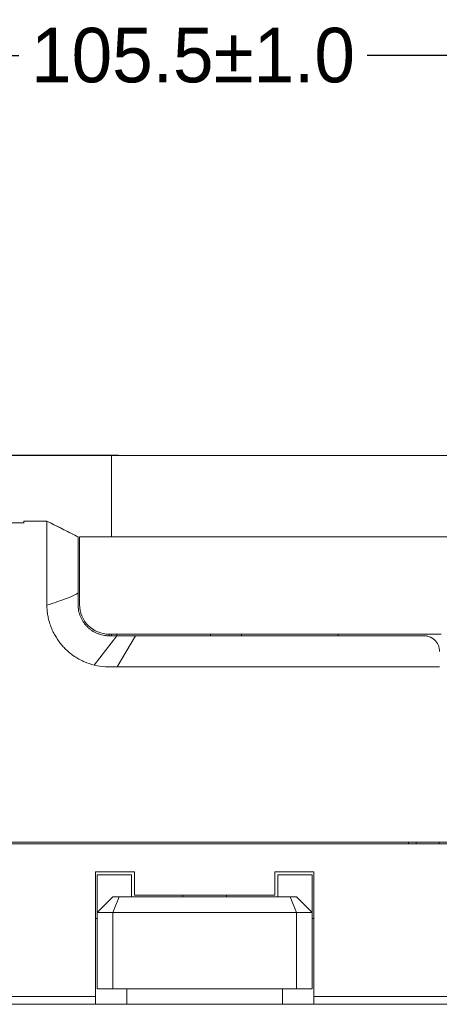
# Model space of a CAD drawing. Header units: millimetres. Extents: x -1146 to -167, y 277 to 699.
# Tile 39 of 40: x -448 to -421, y 541 to 604. Entities that reach past the tile are written whole.
import ezdxf

# ---------------------------------------------------------------- set-up
doc = ezdxf.new("R2010")
doc.units = ezdxf.units.MM
doc.header["$MEASUREMENT"] = 0
doc.dimstyles.get("Standard").update_dxf_attribs({"dimtxt": 3.5, "dimasz": 0.18, "dimexe": 0.18, "dimexo": 0.0625, "dimgap": 0.09, "dimtad": 0, "dimtih": 1, "dimtoh": 1, "dimdec": 4, "dimzin": 0, "dimdsep": 46, "dimtxsty": 'Standard', "dimcen": 0.09, "dimadec": 0, "dimazin": 0, "dimtfac": 1, "dimtdec": 4, "dimtofl": 0, "dimtmove": 0, "dimatfit": 3, "dimfxl": 0, "dimtolj": 1, "dimtzin": 0, "dimarcsym": 0})

# ---------------------------------------------------------------- blocks, each defined once
blk = doc.blocks.new('*D6')
at = {"color": 0, "lineweight": -2}
for p, q in [((-489.673, 562.975), (-489.673, 601.903)), ((-489.493, 601.723), (-448.097, 601.723)), ((-384.353, 601.723), (-425.75, 601.723)), ((-384.173, 562.502), (-384.173, 601.903))]:
    blk.add_line(p, q, dxfattribs=at)
at = {"color": 0}
for points in [[(-489.493, 601.753), (-489.493, 601.693), (-489.673, 601.723)], [(-384.353, 601.693), (-384.353, 601.753), (-384.173, 601.723)]]:
    blk.add_solid(points, dxfattribs=at)
at = {"layer": 'Defpoints', "color": 0}
for p in [(-384.173, 601.723), (-489.673, 562.912), (-384.173, 562.439)]:
    blk.add_point(p, dxfattribs=at)
at = {"color": 0, "insert": (-436.923, 601.723), "char_height": 3.5, "attachment_point": 5}
blk.add_mtext('\\A1;105.5%%p1.0', dxfattribs=at)
blk = doc.blocks.new('*D10')
at = {"color": 0, "lineweight": -2}
for p, q in [((-441.71, 576.064), (-539.928, 576.064)), ((-539.748, 575.884), (-539.748, 560.291)), ((-539.748, 541.018), (-539.748, 556.611)), ((-489.236, 540.838), (-539.928, 540.838))]:
    blk.add_line(p, q, dxfattribs=at)
at = {"color": 0}
for points in [[(-539.718, 575.884), (-539.778, 575.884), (-539.748, 576.064)], [(-539.778, 541.018), (-539.718, 541.018), (-539.748, 540.838)]]:
    blk.add_solid(points, dxfattribs=at)
at = {"layer": 'Defpoints', "color": 0}
for p in [(-441.648, 576.064), (-539.748, 540.838), (-489.173, 540.838)]:
    blk.add_point(p, dxfattribs=at)
at = {"color": 0, "insert": (-539.748, 558.451), "char_height": 3.5, "attachment_point": 5}
blk.add_mtext('\\A1;35.2%%p0.5', dxfattribs=at)

msp = doc.modelspace()

# ---------------------------------------------------------------- linework, layer by layer
at = {"lineweight": 18}
for points in [[(-442.148, 576.064), (-442.148, 576.064), (-442.165, 576.064), (-442.165, 576.064)], [(-442.165, 576.064), (-442.165, 576.064), (-442.165, 570.838), (-442.165, 570.838)], [(-441.648, 576.064), (-441.648, 576.064), (-442.148, 576.064), (-442.148, 576.064)], [(-442.148, 576.064), (-442.148, 576.064), (-442.148, 570.838), (-442.148, 570.838)], [(-416.648, 576.064), (-416.648, 576.064), (-441.648, 576.064), (-441.648, 576.064)], [(-447.79, 571.838), (-447.79, 571.838), (-446.302, 571.838), (-446.302, 571.838)], [(-446.302, 571.838), (-446.302, 571.838), (-447.79, 571.838), (-447.79, 571.838)], [(-447.79, 571.838), (-447.79, 571.838), (-447.79, 571.706), (-447.79, 571.706)], [(-444.474, 570.923), (-444.474, 570.923), (-446.303, 571.838), (-446.303, 571.838)], [(-446.303, 571.838), (-446.303, 571.838), (-446.303, 571.838), (-446.303, 571.838)], [(-446.303, 571.838), (-446.302, 571.837), (-446.3, 571.836), (-446.299, 571.836)], [(-446.301, 571.838), (-446.301, 571.838), (-446.302, 571.838), (-446.302, 571.838)], [(-444.807, 571.09), (-445.305, 571.339), (-446.052, 571.713), (-446.301, 571.838)], [(-444.303, 570.838), (-444.303, 570.838), (-446.298, 571.838), (-446.298, 571.838)], [(-447.79, 571.728), (-447.79, 571.728), (-463.29, 571.728), (-463.29, 571.728)], [(-444.634, 571.003), (-444.748, 571.061), (-444.918, 571.146), (-444.974, 571.174)], [(-444.303, 570.838), (-444.419, 570.896), (-444.592, 570.982), (-444.649, 571.011)], [(-444.307, 570.84), (-444.307, 570.84), (-444.446, 570.909), (-444.446, 570.909)], [(-444.346, 570.859), (-444.346, 570.859), (-444.303, 570.84), (-444.303, 570.84)], [(-444.34, 570.857), (-444.34, 570.857), (-444.303, 570.838), (-444.303, 570.838)], [(-444.291, 570.832), (-444.291, 570.832), (-444.303, 570.838), (-444.303, 570.838)], [(-444.203, 570.838), (-444.203, 570.838), (-387.998, 570.838), (-387.998, 570.838)], [(-444.203, 568.838), (-444.203, 568.838), (-444.203, 570.838), (-444.203, 570.838)], [(-387.998, 570.838), (-387.998, 570.838), (-444.203, 570.838), (-444.203, 570.838)], [(-446.303, 568.578), (-446.302, 568.665), (-446.301, 568.751), (-446.304, 568.838)], [(-444.303, 567.589), (-444.303, 567.984), (-444.303, 568.379), (-444.303, 568.774)], [(-444.203, 566.488), (-444.203, 566.488), (-444.203, 568.838), (-444.203, 568.838)], [(-446.303, 567.098), (-446.304, 567.591), (-446.304, 568.085), (-446.303, 568.578)], [(-446.3, 566.358), (-446.306, 566.605), (-446.303, 566.851), (-446.303, 567.098)], [(-444.303, 566.488), (-444.303, 566.657), (-444.303, 566.827), (-444.303, 566.996)], [(-443.266, 562.604), (-443.266, 562.604), (-441.803, 564.488), (-441.803, 564.488)], [(-442.303, 564.488), (-442.303, 564.488), (-442.303, 564.588), (-442.303, 564.588)], [(-421.001, 564.588), (-421.001, 564.588), (-442.303, 564.588), (-442.303, 564.588)], [(-442.298, 564.488), (-442.298, 564.488), (-442.298, 564.588), (-442.298, 564.588)], [(-442.165, 564.588), (-442.165, 564.588), (-442.165, 564.488), (-442.165, 564.488)], [(-442.148, 564.588), (-442.148, 564.588), (-442.148, 564.488), (-442.148, 564.488)], [(-441.803, 564.588), (-441.803, 564.588), (-441.803, 564.488), (-441.803, 564.488)], [(-441.795, 562.486), (-441.795, 562.486), (-440.619, 564.488), (-440.619, 564.488)], [(-435.803, 564.588), (-435.803, 564.588), (-435.803, 564.488), (-435.803, 564.488)], [(-433.803, 564.588), (-433.803, 564.588), (-433.803, 564.488), (-433.803, 564.488)], [(-427.601, 564.488), (-427.601, 564.488), (-427.601, 564.588), (-427.601, 564.588)], [(-441.795, 562.486), (-442.289, 562.485), (-442.787, 562.477), (-443.266, 562.604)], [(-484.173, 551.243), (-484.173, 551.243), (-384.673, 551.243), (-384.673, 551.243)], [(-465.223, 551.143), (-465.223, 551.143), (-408.123, 551.143), (-408.123, 551.143)], [(-423.101, 551.143), (-423.101, 551.143), (-423.101, 551.243), (-423.101, 551.243)], [(-422.601, 551.243), (-422.601, 551.243), (-422.601, 551.143), (-422.601, 551.143)], [(-421.122, 551.243), (-421.122, 551.243), (-421.122, 551.143), (-421.122, 551.143)], [(-443.173, 549.338), (-443.173, 549.338), (-443.173, 541.338), (-443.173, 541.338)], [(-440.673, 549.338), (-440.673, 549.338), (-443.173, 549.338), (-443.173, 549.338)], [(-443.073, 549.138), (-443.073, 549.138), (-443.073, 546.738), (-443.073, 546.738)], [(-440.873, 549.138), (-440.873, 549.138), (-443.073, 549.138), (-443.073, 549.138)], [(-440.873, 549.138), (-440.873, 549.138), (-440.873, 547.738), (-440.873, 547.738)], [(-440.673, 549.338), (-440.673, 549.338), (-440.673, 547.838), (-440.673, 547.838)], [(-431.673, 549.338), (-431.673, 549.338), (-431.673, 547.838), (-431.673, 547.838)], [(-429.173, 549.338), (-429.173, 549.338), (-431.673, 549.338), (-431.673, 549.338)], [(-431.473, 549.138), (-431.473, 549.138), (-429.273, 549.138), (-429.273, 549.138)], [(-431.473, 549.138), (-431.473, 549.138), (-431.473, 547.738), (-431.473, 547.738)], [(-429.273, 549.138), (-429.273, 549.138), (-429.273, 546.738), (-429.273, 546.738)], [(-429.173, 541.338), (-429.173, 541.338), (-429.173, 549.338), (-429.173, 549.338)], [(-431.673, 547.838), (-431.673, 547.838), (-440.673, 547.838), (-440.673, 547.838)], [(-437.573, 547.838), (-437.573, 547.838), (-437.573, 547.738), (-437.573, 547.738)], [(-434.773, 547.738), (-434.773, 547.738), (-434.773, 547.838), (-434.773, 547.838)], [(-443.073, 546.738), (-443.073, 546.738), (-442.073, 547.738), (-442.073, 547.738)], [(-442.073, 546.738), (-442.073, 546.738), (-441.659, 547.738), (-441.659, 547.738)], [(-442.073, 547.738), (-442.073, 547.738), (-441.659, 547.738), (-441.659, 547.738)], [(-441.659, 547.738), (-441.659, 547.738), (-430.687, 547.738), (-430.687, 547.738)], [(-430.687, 547.738), (-430.687, 547.738), (-430.273, 547.738), (-430.273, 547.738)], [(-430.273, 546.738), (-430.273, 546.738), (-430.687, 547.738), (-430.687, 547.738)], [(-429.273, 546.738), (-429.273, 546.738), (-430.273, 547.738), (-430.273, 547.738)], [(-442.073, 546.738), (-442.073, 546.738), (-443.073, 546.738), (-443.073, 546.738)], [(-443.073, 541.838), (-443.073, 541.838), (-443.073, 546.738), (-443.073, 546.738)], [(-430.273, 546.738), (-430.273, 546.738), (-442.073, 546.738), (-442.073, 546.738)], [(-442.073, 541.838), (-442.073, 541.838), (-442.073, 546.738), (-442.073, 546.738)], [(-430.273, 546.738), (-430.273, 546.738), (-430.273, 541.838), (-430.273, 541.838)], [(-429.273, 546.738), (-429.273, 546.738), (-430.273, 546.738), (-430.273, 546.738)], [(-429.273, 541.838), (-429.273, 541.838), (-429.273, 546.738), (-429.273, 546.738)], [(-443.173, 546.338), (-443.173, 546.338), (-443.073, 546.338), (-443.073, 546.338)], [(-429.273, 546.338), (-429.273, 546.338), (-429.173, 546.338), (-429.173, 546.338)], [(-443.073, 541.838), (-443.073, 541.838), (-442.073, 541.838), (-442.073, 541.838)], [(-442.073, 541.838), (-442.073, 541.838), (-430.273, 541.838), (-430.273, 541.838)], [(-441.173, 541.838), (-441.173, 541.838), (-441.173, 540.838), (-441.173, 540.838)], [(-431.173, 540.838), (-431.173, 540.838), (-431.173, 541.838), (-431.173, 541.838)], [(-430.273, 541.838), (-430.273, 541.838), (-429.273, 541.838), (-429.273, 541.838)], [(-484.173, 541.338), (-484.173, 541.338), (-443.173, 541.338), (-443.173, 541.338)], [(-443.173, 540.838), (-443.173, 540.838), (-484.173, 540.838), (-484.173, 540.838)], [(-443.173, 541.338), (-443.173, 541.338), (-443.173, 540.838), (-443.173, 540.838)], [(-443.173, 540.838), (-443.173, 540.838), (-441.173, 540.838), (-441.173, 540.838)], [(-441.173, 540.838), (-441.173, 540.838), (-431.173, 540.838), (-431.173, 540.838)], [(-431.173, 540.838), (-431.173, 540.838), (-429.173, 540.838), (-429.173, 540.838)], [(-429.173, 540.838), (-429.173, 540.838), (-429.173, 541.338), (-429.173, 541.338)], [(-429.173, 541.338), (-429.173, 541.338), (-384.673, 541.338), (-384.673, 541.338)], [(-384.673, 540.838), (-384.673, 540.838), (-429.173, 540.838), (-429.173, 540.838)]]:
    msp.add_open_spline(points, degree=3, dxfattribs=at)
for points, knots in [([(-446.302, 571.791), (-446.302, 571.799), (-446.302, 571.806), (-446.302, 571.812), (-446.302, 571.812), (-446.303, 571.817), (-446.303, 571.822), (-446.304, 571.826), (-446.304, 571.826), (-446.305, 571.834), (-446.305, 571.838), (-446.302, 571.838)], [0, 0, 0, 0, 0.333333, 0.333333, 0.333333, 0.333333, 0.666667, 0.666667, 0.666667, 0.666667, 1, 1, 1, 1]), ([(-446.304, 568.838), (-446.306, 568.926), (-446.305, 569.013), (-446.303, 569.099), (-446.303, 569.099), (-446.302, 569.143), (-446.301, 569.186), (-446.301, 569.229), (-446.301, 569.229), (-446.301, 569.25), (-446.301, 569.272), (-446.301, 569.293), (-446.301, 569.293), (-446.301, 569.314), (-446.302, 569.336), (-446.302, 569.357), (-446.302, 569.357), (-446.303, 569.442), (-446.303, 569.527), (-446.304, 569.611), (-446.304, 569.611), (-446.304, 569.653), (-446.304, 569.695), (-446.304, 569.736), (-446.304, 569.736), (-446.304, 569.778), (-446.303, 569.82), (-446.303, 569.861), (-446.303, 569.861), (-446.303, 569.943), (-446.303, 570.024), (-446.303, 570.103), (-446.303, 570.103), (-446.303, 570.143), (-446.303, 570.182), (-446.303, 570.221), (-446.303, 570.221), (-446.303, 570.26), (-446.303, 570.299), (-446.303, 570.337), (-446.303, 570.337), (-446.303, 570.412), (-446.304, 570.486), (-446.304, 570.557), (-446.304, 570.557), (-446.304, 570.628), (-446.304, 570.697), (-446.304, 570.763), (-446.304, 570.763), (-446.304, 570.829), (-446.303, 570.893), (-446.303, 570.955), (-446.303, 570.955), (-446.303, 570.986), (-446.303, 571.016), (-446.303, 571.046), (-446.303, 571.046), (-446.303, 571.061), (-446.303, 571.076), (-446.303, 571.09), (-446.303, 571.09), (-446.303, 571.104), (-446.303, 571.119), (-446.303, 571.133), (-446.303, 571.133), (-446.303, 571.189), (-446.303, 571.242), (-446.303, 571.292), (-446.303, 571.292), (-446.303, 571.342), (-446.304, 571.388), (-446.303, 571.432), (-446.303, 571.432), (-446.303, 571.475), (-446.303, 571.516), (-446.303, 571.553), (-446.303, 571.553), (-446.303, 571.571), (-446.303, 571.589), (-446.303, 571.606), (-446.303, 571.606), (-446.303, 571.623), (-446.303, 571.639), (-446.303, 571.654), (-446.303, 571.654), (-446.304, 571.714), (-446.304, 571.76), (-446.302, 571.791)], [0, 0, 0, 0, 0.045455, 0.045455, 0.045455, 0.045455, 0.090909, 0.090909, 0.090909, 0.090909, 0.136364, 0.136364, 0.136364, 0.136364, 0.181818, 0.181818, 0.181818, 0.181818, 0.227273, 0.227273, 0.227273, 0.227273, 0.272727, 0.272727, 0.272727, 0.272727, 0.318182, 0.318182, 0.318182, 0.318182, 0.363636, 0.363636, 0.363636, 0.363636, 0.409091, 0.409091, 0.409091, 0.409091, 0.454545, 0.454545, 0.454545, 0.454545, 0.5, 0.5, 0.5, 0.5, 0.545455, 0.545455, 0.545455, 0.545455, 0.590909, 0.590909, 0.590909, 0.590909, 0.636364, 0.636364, 0.636364, 0.636364, 0.681818, 0.681818, 0.681818, 0.681818, 0.727273, 0.727273, 0.727273, 0.727273, 0.772727, 0.772727, 0.772727, 0.772727, 0.818182, 0.818182, 0.818182, 0.818182, 0.863636, 0.863636, 0.863636, 0.863636, 0.909091, 0.909091, 0.909091, 0.909091, 0.954545, 0.954545, 0.954545, 0.954545, 1, 1, 1, 1]), ([(-444.303, 568.774), (-444.303, 568.972), (-444.303, 569.17), (-444.303, 569.361), (-444.303, 569.361), (-444.303, 569.552), (-444.303, 569.735), (-444.303, 569.902), (-444.303, 569.902), (-444.303, 570.237), (-444.303, 570.507), (-444.303, 570.667), (-444.303, 570.667), (-444.303, 570.747), (-444.303, 570.8), (-444.303, 570.824), (-444.303, 570.824), (-444.303, 570.848), (-444.303, 570.835), (-444.303, 570.837)], [0, 0, 0, 0, 0.2, 0.2, 0.2, 0.2, 0.4, 0.4, 0.4, 0.4, 0.6, 0.6, 0.6, 0.6, 0.8, 0.8, 0.8, 0.8, 1, 1, 1, 1]), ([(-444.303, 566.996), (-444.303, 567.058), (-444.303, 567.121), (-444.303, 567.183), (-444.303, 567.183), (-444.303, 567.251), (-444.303, 567.318), (-444.303, 567.386), (-444.303, 567.386), (-444.303, 567.454), (-444.303, 567.521), (-444.303, 567.589)], [0, 0, 0, 0, 0.333333, 0.333333, 0.333333, 0.333333, 0.666667, 0.666667, 0.666667, 0.666667, 1, 1, 1, 1]), ([(-444.303, 567.242), (-444.369, 567.186), (-444.442, 567.143), (-444.516, 567.104), (-444.516, 567.104), (-444.627, 567.045), (-444.742, 566.996), (-444.857, 566.95), (-444.857, 566.95), (-444.973, 566.904), (-445.089, 566.861), (-445.206, 566.819), (-445.206, 566.819), (-445.569, 566.688), (-445.935, 566.567), (-446.302, 566.447)], [0, 0, 0, 0, 0.25, 0.25, 0.25, 0.25, 0.5, 0.5, 0.5, 0.5, 0.75, 0.75, 0.75, 0.75, 1, 1, 1, 1]), ([(-443.266, 562.604), (-443.477, 562.659), (-443.682, 562.727), (-443.879, 562.811), (-443.879, 562.811), (-443.929, 562.832), (-443.977, 562.855), (-444.026, 562.878), (-444.026, 562.878), (-444.074, 562.901), (-444.123, 562.925), (-444.17, 562.95), (-444.17, 562.95), (-444.265, 563.001), (-444.359, 563.055), (-444.451, 563.113), (-444.451, 563.113), (-444.474, 563.128), (-444.497, 563.143), (-444.519, 563.158), (-444.519, 563.158), (-444.542, 563.173), (-444.564, 563.188), (-444.587, 563.204), (-444.587, 563.204), (-444.631, 563.234), (-444.675, 563.266), (-444.718, 563.299), (-444.718, 563.299), (-444.804, 563.364), (-444.887, 563.432), (-444.967, 563.503), (-444.967, 563.503), (-445.047, 563.575), (-445.124, 563.649), (-445.198, 563.727), (-445.198, 563.727), (-445.272, 563.805), (-445.343, 563.886), (-445.411, 563.97), (-445.411, 563.97), (-445.445, 564.012), (-445.479, 564.055), (-445.511, 564.098), (-445.511, 564.098), (-445.544, 564.142), (-445.575, 564.186), (-445.606, 564.231), (-445.606, 564.231), (-445.667, 564.32), (-445.724, 564.412), (-445.777, 564.505), (-445.777, 564.505), (-445.831, 564.598), (-445.88, 564.694), (-445.926, 564.791), (-445.926, 564.791), (-445.971, 564.888), (-446.013, 564.987), (-446.051, 565.089), (-446.051, 565.089), (-446.07, 565.139), (-446.088, 565.19), (-446.104, 565.242), (-446.104, 565.242), (-446.113, 565.268), (-446.121, 565.294), (-446.129, 565.32), (-446.129, 565.32), (-446.137, 565.346), (-446.145, 565.372), (-446.152, 565.398), (-446.152, 565.398), (-446.182, 565.503), (-446.207, 565.608), (-446.228, 565.714), (-446.228, 565.714), (-446.249, 565.82), (-446.265, 565.926), (-446.278, 566.033), (-446.278, 566.033), (-446.29, 566.141), (-446.298, 566.249), (-446.3, 566.358)], [0, 0, 0, 0, 0.047619, 0.047619, 0.047619, 0.047619, 0.095238, 0.095238, 0.095238, 0.095238, 0.142857, 0.142857, 0.142857, 0.142857, 0.190476, 0.190476, 0.190476, 0.190476, 0.238095, 0.238095, 0.238095, 0.238095, 0.285714, 0.285714, 0.285714, 0.285714, 0.333333, 0.333333, 0.333333, 0.333333, 0.380952, 0.380952, 0.380952, 0.380952, 0.428571, 0.428571, 0.428571, 0.428571, 0.47619, 0.47619, 0.47619, 0.47619, 0.52381, 0.52381, 0.52381, 0.52381, 0.571429, 0.571429, 0.571429, 0.571429, 0.619048, 0.619048, 0.619048, 0.619048, 0.666667, 0.666667, 0.666667, 0.666667, 0.714286, 0.714286, 0.714286, 0.714286, 0.761905, 0.761905, 0.761905, 0.761905, 0.809524, 0.809524, 0.809524, 0.809524, 0.857143, 0.857143, 0.857143, 0.857143, 0.904762, 0.904762, 0.904762, 0.904762, 0.952381, 0.952381, 0.952381, 0.952381, 1, 1, 1, 1]), ([(-442.303, 564.488), (-442.336, 564.488), (-442.369, 564.489), (-442.402, 564.49), (-442.402, 564.49), (-442.435, 564.492), (-442.467, 564.494), (-442.499, 564.498), (-442.499, 564.498), (-442.564, 564.504), (-442.628, 564.514), (-442.692, 564.526), (-442.692, 564.526), (-442.756, 564.539), (-442.819, 564.555), (-442.882, 564.573), (-442.882, 564.573), (-442.913, 564.583), (-442.944, 564.593), (-442.975, 564.604), (-442.975, 564.604), (-443.006, 564.615), (-443.037, 564.627), (-443.067, 564.64), (-443.067, 564.64), (-443.188, 564.689), (-443.303, 564.751), (-443.411, 564.823), (-443.411, 564.823), (-443.438, 564.841), (-443.465, 564.86), (-443.491, 564.879), (-443.491, 564.879), (-443.518, 564.898), (-443.544, 564.919), (-443.569, 564.939), (-443.569, 564.939), (-443.62, 564.981), (-443.669, 565.025), (-443.715, 565.071), (-443.715, 565.071), (-443.762, 565.118), (-443.806, 565.167), (-443.848, 565.218), (-443.848, 565.218), (-443.89, 565.268), (-443.929, 565.321), (-443.966, 565.376), (-443.966, 565.376), (-444.002, 565.431), (-444.036, 565.487), (-444.067, 565.545), (-444.067, 565.545), (-444.083, 565.575), (-444.098, 565.604), (-444.112, 565.634), (-444.112, 565.634), (-444.126, 565.663), (-444.139, 565.694), (-444.152, 565.724), (-444.152, 565.724), (-444.202, 565.845), (-444.239, 565.97), (-444.265, 566.097), (-444.265, 566.097), (-444.278, 566.161), (-444.287, 566.225), (-444.294, 566.291), (-444.294, 566.291), (-444.297, 566.324), (-444.299, 566.356), (-444.301, 566.389), (-444.301, 566.389), (-444.303, 566.422), (-444.303, 566.455), (-444.303, 566.488)], [0, 0, 0, 0, 0.052632, 0.052632, 0.052632, 0.052632, 0.105263, 0.105263, 0.105263, 0.105263, 0.157895, 0.157895, 0.157895, 0.157895, 0.210526, 0.210526, 0.210526, 0.210526, 0.263158, 0.263158, 0.263158, 0.263158, 0.315789, 0.315789, 0.315789, 0.315789, 0.368421, 0.368421, 0.368421, 0.368421, 0.421053, 0.421053, 0.421053, 0.421053, 0.473684, 0.473684, 0.473684, 0.473684, 0.526316, 0.526316, 0.526316, 0.526316, 0.578947, 0.578947, 0.578947, 0.578947, 0.631579, 0.631579, 0.631579, 0.631579, 0.684211, 0.684211, 0.684211, 0.684211, 0.736842, 0.736842, 0.736842, 0.736842, 0.789474, 0.789474, 0.789474, 0.789474, 0.842105, 0.842105, 0.842105, 0.842105, 0.894737, 0.894737, 0.894737, 0.894737, 0.947368, 0.947368, 0.947368, 0.947368, 1, 1, 1, 1]), ([(-444.203, 566.488), (-444.203, 565.984), (-444.003, 565.501), (-443.647, 565.144), (-443.647, 565.144), (-443.291, 564.788), (-442.807, 564.588), (-442.303, 564.588)], [0, 0, 0, 0, 0.5, 0.5, 0.5, 0.5, 1, 1, 1, 1]), ([(-441.803, 564.488), (-441.887, 564.488), (-441.97, 564.488), (-442.053, 564.488), (-442.053, 564.488), (-442.137, 564.488), (-442.22, 564.488), (-442.303, 564.488)], [0, 0, 0, 0, 0.5, 0.5, 0.5, 0.5, 1, 1, 1, 1]), ([(-440.619, 564.488), (-440.744, 564.488), (-440.869, 564.488), (-440.994, 564.488), (-440.994, 564.488), (-441.129, 564.488), (-441.264, 564.488), (-441.399, 564.488), (-441.399, 564.488), (-441.534, 564.488), (-441.669, 564.488), (-441.803, 564.488)], [0, 0, 0, 0, 0.333333, 0.333333, 0.333333, 0.333333, 0.666667, 0.666667, 0.666667, 0.666667, 1, 1, 1, 1]), ([(-422.101, 564.488), (-425.296, 564.488), (-428.493, 564.488), (-431.692, 564.488), (-431.692, 564.488), (-432.092, 564.488), (-432.491, 564.488), (-432.891, 564.488), (-432.891, 564.488), (-433.291, 564.488), (-433.692, 564.488), (-434.089, 564.488), (-434.089, 564.488), (-434.487, 564.488), (-434.88, 564.488), (-435.263, 564.488), (-435.263, 564.488), (-435.647, 564.488), (-436.019, 564.488), (-436.379, 564.488), (-436.379, 564.488), (-437.1, 564.488), (-437.784, 564.488), (-438.489, 564.488), (-438.489, 564.488), (-439.194, 564.488), (-439.912, 564.488), (-440.619, 564.488)], [0, 0, 0, 0, 0.142857, 0.142857, 0.142857, 0.142857, 0.285714, 0.285714, 0.285714, 0.285714, 0.428571, 0.428571, 0.428571, 0.428571, 0.571429, 0.571429, 0.571429, 0.571429, 0.714286, 0.714286, 0.714286, 0.714286, 0.857143, 0.857143, 0.857143, 0.857143, 1, 1, 1, 1]), ([(-421.101, 563.488), (-421.101, 563.551), (-421.107, 563.612), (-421.118, 563.673), (-421.118, 563.673), (-421.124, 563.704), (-421.131, 563.734), (-421.139, 563.764), (-421.139, 563.764), (-421.148, 563.794), (-421.158, 563.824), (-421.17, 563.853), (-421.17, 563.853), (-421.193, 563.912), (-421.221, 563.969), (-421.255, 564.022), (-421.255, 564.022), (-421.272, 564.049), (-421.291, 564.075), (-421.31, 564.101), (-421.31, 564.101), (-421.33, 564.126), (-421.351, 564.151), (-421.374, 564.175), (-421.374, 564.175), (-421.419, 564.223), (-421.468, 564.266), (-421.522, 564.304), (-421.522, 564.304), (-421.549, 564.323), (-421.578, 564.341), (-421.607, 564.358), (-421.607, 564.358), (-421.621, 564.366), (-421.636, 564.374), (-421.652, 564.382), (-421.652, 564.382), (-421.667, 564.389), (-421.682, 564.396), (-421.698, 564.403), (-421.698, 564.403), (-421.761, 564.431), (-421.826, 564.452), (-421.893, 564.466), (-421.893, 564.466), (-421.927, 564.473), (-421.961, 564.479), (-421.996, 564.482), (-421.996, 564.482), (-422.031, 564.486), (-422.066, 564.488), (-422.101, 564.488)], [0, 0, 0, 0, 0.076923, 0.076923, 0.076923, 0.076923, 0.153846, 0.153846, 0.153846, 0.153846, 0.230769, 0.230769, 0.230769, 0.230769, 0.307692, 0.307692, 0.307692, 0.307692, 0.384615, 0.384615, 0.384615, 0.384615, 0.461538, 0.461538, 0.461538, 0.461538, 0.538462, 0.538462, 0.538462, 0.538462, 0.615385, 0.615385, 0.615385, 0.615385, 0.692308, 0.692308, 0.692308, 0.692308, 0.769231, 0.769231, 0.769231, 0.769231, 0.846154, 0.846154, 0.846154, 0.846154, 0.923077, 0.923077, 0.923077, 0.923077, 1, 1, 1, 1]), ([(-421.101, 562.488), (-421.214, 562.488), (-421.327, 562.488), (-421.44, 562.488), (-421.44, 562.488), (-425.348, 562.488), (-429.253, 562.488), (-433.155, 562.488), (-433.155, 562.488), (-434.04, 562.488), (-434.925, 562.488), (-435.875, 562.488), (-435.875, 562.488), (-436.826, 562.488), (-437.841, 562.488), (-438.836, 562.488), (-438.836, 562.488), (-439.831, 562.488), (-440.806, 562.489), (-441.795, 562.486)], [0, 0, 0, 0, 0.2, 0.2, 0.2, 0.2, 0.4, 0.4, 0.4, 0.4, 0.6, 0.6, 0.6, 0.6, 0.8, 0.8, 0.8, 0.8, 1, 1, 1, 1])]:
    msp.add_open_spline(points, degree=3, knots=knots, dxfattribs=at)

# ---------------------------------------------------------------- dimensions: what is measured, and where the dimension line sits
at = {"color": 1}
dim = msp.add_linear_dim(base=(-384.173, 601.723), p1=(-489.673, 562.912), p2=(-384.173, 562.439), dimstyle='Standard', override={"dimdec": 1, "dimtxsty": 'Standard', "dimtol": 1, "dimtp": 1, "dimtm": 1, "dimtdec": 1}, dxfattribs=at)
dim.commit()
dim.dimension.update_dxf_attribs({"geometry": '*D6', "text_midpoint": (-436.923, 601.723)})
dim = msp.add_linear_dim(base=(-539.748, 540.838), p1=(-441.648, 576.064), p2=(-489.173, 540.838), angle=90, dimstyle='Standard', override={"dimdec": 1, "dimtxsty": 'Standard', "dimtol": 1, "dimtp": 0.5, "dimtm": 0.5, "dimtdec": 1}, dxfattribs=at)
dim.commit()
dim.dimension.update_dxf_attribs({"geometry": '*D10', "text_midpoint": (-539.748, 558.451)})

doc.saveas('drawing.dxf')
